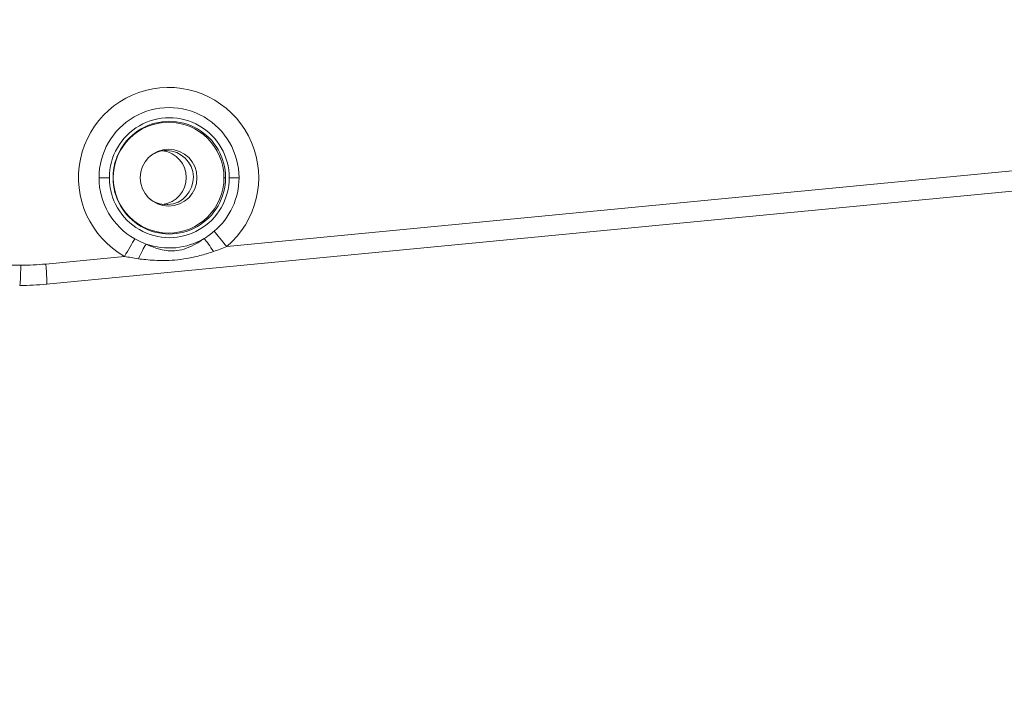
# Model space of a CAD drawing. Header units: millimetres. Extents: x 0 to 437, y 0 to 311.
# Tile 26 of 44: x 104 to 122, y 136 to 149. Entities that reach past the tile are written whole.
import ezdxf

# ---------------------------------------------------------------- set-up
doc = ezdxf.new("R2010")
doc.units = ezdxf.units.MM
for name, color, linetype, lineweight in [('APPARENT', 7, 'Continuous', 0), ('ARETES TANGENTES', 7, 'Continuous', 0), ('DIMENSIONS', 7, 'Continuous', 0)]:
    doc.layers.add(name, color=color, linetype=linetype, lineweight=lineweight)
doc.dimstyles.new('ISO-25', dxfattribs={"dimtxt": 2.5, "dimasz": 2.5, "dimexe": 1.25, "dimexo": 0.625, "dimtad": 1, "dimtxsty": 'Standard', "dimcen": 2.5, "dimadec": 0, "dimazin": 0, "dimtfac": 1, "dimtmove": 0, "dimatfit": 3, "dimfxl": 1, "dimarcsym": 0})

# ---------------------------------------------------------------- blocks, each defined once
blk = doc.blocks.new('D1')
h = blk.add_hatch(color=7)
h.paths.add_polyline_path([(38.317, 176.327), (38.817, 179.327), (39.317, 176.327)], flags=0)
h.paths.add_polyline_path([(39.317, 60.716), (38.817, 57.716), (38.317, 60.716)], flags=0)
at = {"layer": 'DIMENSIONS'}
for p, q in [((62.374, 179.327), (38.817, 179.327)), ((38.817, 176.327), (38.817, 124.459)), ((38.817, 119.873), (38.817, 129.045)), ((38.817, 60.716), (38.817, 124.459)), ((67.733, 57.716), (38.817, 57.716))]:
    blk.add_line(p, q, dxfattribs=at)
for points in [[(38.817, 179.327), (39.317, 176.327), (38.317, 176.327), (38.817, 179.327)], [(38.817, 57.716), (38.317, 60.716), (39.317, 60.716), (38.817, 57.716)]]:
    blk.add_lwpolyline(points, dxfattribs=at)
at = {"layer": 'DIMENSIONS', "char_height": 1.96986, "attachment_point": 5, "rotation": 90}
for s, insert in [('{\\fArial|b0|i0|c0|p0;}', (37.229, 128.693)), ('{\\fArial|b0|i0|c0|p0;486.4}{\\fArial|b0|i0|c0|p0;}', (37.229, 124.459)), ('{\\fArial|b0|i0|c0|p0;}', (37.229, 124.459)), ('{\\fArial|b0|i0|c0|p0;}', (37.229, 124.459)), ('{\\fArial|b0|i0|c0|p0;}', (37.229, 120.226))]:
    blk.add_mtext(s, dxfattribs=dict(at, insert=insert))
blk = doc.blocks.new('D2')
h = blk.add_hatch(color=7)
h.paths.add_polyline_path([(54.59, 187.02), (51.59, 187.52), (54.59, 188.02)], flags=0)
h.paths.add_polyline_path([(129.229, 188.02), (132.229, 187.52), (129.229, 187.02)], flags=0)
at = {"layer": 'DIMENSIONS'}
for p, q in [((51.59, 161.214), (51.59, 187.52)), ((54.59, 187.52), (91.823, 187.52)), ((96.056, 187.52), (86.884, 187.52)), ((129.229, 187.52), (91.823, 187.52)), ((132.229, 161.214), (132.229, 187.52))]:
    blk.add_line(p, q, dxfattribs=at)
for points in [[(51.59, 187.52), (54.59, 188.02), (54.59, 187.02), (51.59, 187.52)], [(132.229, 187.52), (129.229, 187.02), (129.229, 188.02), (132.229, 187.52)]]:
    blk.add_lwpolyline(points, dxfattribs=at)
at = {"layer": 'DIMENSIONS', "char_height": 1.96986, "attachment_point": 5}
for s, insert in [('{\\fArial|b0|i0|c0|p0;322.6}{\\fArial|b0|i0|c0|p0;}', (91.823, 189.107)), ('{\\fArial|b0|i0|c0|p0;}', (87.589, 189.107)), ('{\\fArial|b0|i0|c0|p0;}', (91.823, 189.107)), ('{\\fArial|b0|i0|c0|p0;}', (91.823, 189.107)), ('{\\fArial|b0|i0|c0|p0;}', (96.056, 189.107))]:
    blk.add_mtext(s, dxfattribs=dict(at, insert=insert))
blk = doc.blocks.new('D3')
h = blk.add_hatch(color=7)
h.paths.add_polyline_path([(211.99, 185.104), (208.99, 185.604), (211.99, 186.104)], flags=0)
h.paths.add_polyline_path([(240.209, 186.104), (243.209, 185.604), (240.209, 185.104)], flags=0)
at = {"layer": 'DIMENSIONS'}
for p, q in [((208.99, 170.102), (208.99, 185.604)), ((211.99, 185.604), (225.995, 185.604)), ((230.229, 185.604), (221.056, 185.604)), ((240.209, 185.604), (225.995, 185.604)), ((243.209, 165.348), (243.209, 185.604))]:
    blk.add_line(p, q, dxfattribs=at)
for points in [[(208.99, 185.604), (211.99, 186.104), (211.99, 185.104), (208.99, 185.604)], [(243.209, 185.604), (240.209, 185.104), (240.209, 186.104), (243.209, 185.604)]]:
    blk.add_lwpolyline(points, dxfattribs=at)
at = {"layer": 'DIMENSIONS', "char_height": 1.96986, "attachment_point": 5}
for s, insert in [('{\\fArial|b0|i0|c0|p0;136.9}{\\fArial|b0|i0|c0|p0;}', (225.995, 187.191)), ('{\\fArial|b0|i0|c0|p0;}', (221.762, 187.191)), ('{\\fArial|b0|i0|c0|p0;}', (225.995, 187.191)), ('{\\fArial|b0|i0|c0|p0;}', (225.995, 187.191)), ('{\\fArial|b0|i0|c0|p0;}', (230.229, 187.191))]:
    blk.add_mtext(s, dxfattribs=dict(at, insert=insert))

msp = doc.modelspace()

# ---------------------------------------------------------------- linework, layer by layer
at = {"layer": 'APPARENT'}
msp.add_line((104.699, 143.745), (124.184, 145.621), dxfattribs=at)
for start, end in [(0, 180), (180, 0)]:
    msp.add_arc((106.955, 145.714), 0.525, start, end, dxfattribs=at)
for centre, major_axis, ratio, start_param, end_param in [((106.968, 145.714), (0, 1.042), 0.99863, 4.712389, 7.853982), ((106.955, 145.714), (0, 1.025), 0.99863, -1.570796, 1.570796), ((106.914, 145.715), (0, 0.5), 0.99863, 0, 0.614504), ((106.783, 145.715), (0, 0.5), 0.99863, 3.27299, 6.151788), ((106.914, 145.715), (0, 0.5), 0.99863, 3.193953, 6.283185), ((106.968, 145.714), (0, 1.042), 0.99863, 1.570796, 4.712389), ((106.955, 145.714), (0, -1.025), 0.99863, -1.570796, 1.570796), ((106.914, 145.715), (0, 0.5), 0.99863, 2.489199, 3.141593), ((106.914, 145.715), (0, 0.5), 0.99863, 3.141593, 3.193953), ((104.202, 144.097), (0, -0.375), 0.052336, 0, 1.569355)]:
    msp.add_ellipse(centre, major_axis=major_axis, ratio=ratio, start_param=start_param, end_param=end_param, dxfattribs=at)
msp.add_open_spline([(104.699, 143.745), (104.534, 143.729), (104.368, 143.721), (104.202, 143.721)], degree=3, dxfattribs=at)
at = {"layer": 'ARETES TANGENTES'}
for p, q in [((124.168, 145.994), (108.031, 144.441)), ((105.669, 145.714), (105.86, 145.714)), ((105.931, 145.714), (105.927, 145.714)), ((107.978, 145.714), (108.009, 145.714)), ((108.257, 145.714), (108.075, 145.714)), ((106.14, 144.259), (104.683, 144.118)), ((104.222, 144.096), (103.142, 144.096))]:
    msp.add_line(p, q, dxfattribs=at)
for centre, major_axis, ratio, start_param, end_param in [((106.955, 145.714), (0, -1.668), 0.99863, 0.702253, 5.772657), ((106.963, 145.714), (0, -1.296), 0.99863, 1.570796, 4.712389), ((106.968, 145.714), (0, -1.109), 0.99863, 1.570796, 4.712389), ((106.963, 145.714), (0, -1.296), 0.99863, -1.570796, -0.510529), ((106.968, 145.714), (0, 1.109), 0.99863, 1.570796, 4.712389), ((106.963, 145.714), (0, 1.296), 0.99863, 3.843846, 4.712389), ((108.057, 144.44), (-0.323, 0.382), 0.039643, 0.695775, 1.536768), ((106.167, 144.259), (-0.245, -0.436), 0.045662, -2.386262, -1.545193), ((106.963, 145.714), (0, -1.3), 0.99863, -0.333475, 0.5252), ((107.822, 144.26), (-0.282, 0.413), 0.044846, -1.383138, -0.67824), ((106.431, 144.126), (0.2, 0.458), 0.135748, 0.728796, 1.433706), ((104.663, 144.118), (0.036, -0.373), 0.052096, 0, 1.56578)]:
    msp.add_ellipse(centre, major_axis=major_axis, ratio=ratio, start_param=start_param, end_param=end_param, dxfattribs=at)
for points in [[(107.799, 144.725), (107.768, 144.699), (107.706, 144.65), (107.645, 144.609), (107.614, 144.59)], [(106.538, 144.486), (106.5, 144.501), (106.428, 144.532), (106.362, 144.566), (106.331, 144.584)], [(107.614, 144.59), (107.55, 144.544), (107.423, 144.464), (107.24, 144.387), (107.065, 144.356), (106.907, 144.365), (106.768, 144.396), (106.646, 144.438), (106.573, 144.47), (106.538, 144.486)], [(107.787, 144.349), (107.7, 144.32), (107.532, 144.269), (107.292, 144.216), (107.068, 144.188), (106.866, 144.18), (106.689, 144.185), (106.533, 144.198), (106.44, 144.209), (106.396, 144.215)], [(108.031, 144.441), (107.989, 144.424), (107.908, 144.392), (107.827, 144.363), (107.787, 144.349)], [(106.396, 144.215), (106.349, 144.222), (106.26, 144.236), (106.179, 144.251), (106.14, 144.259)], [(104.683, 144.118), (104.606, 144.111), (104.453, 144.099), (104.299, 144.096), (104.222, 144.096)]]:
    msp.add_open_spline(points, degree=3, dxfattribs=at)

# ---------------------------------------------------------------- dimensions: what is measured, and where the dimension line sits
at = {"layer": 'DIMENSIONS'}
dim = msp.add_linear_dim(base=(0, 0), p1=(51.59, 161.214), p2=(132.229, 161.214), dimstyle='ISO-25', override={"dimtxt": 2.499554, "dimtad": 1, "dimdec": 1, "dimzin": 0, "dimse1": 0, "dimse2": 0, "dimsd1": 0, "dimsd2": 0, "dimadec": 1, "dimazin": 0, "dimtol": 0, "dimlim": 0, "dimtp": 0, "dimtm": 0, "dimtdec": 1}, dxfattribs=at)
dim.commit()
dim.dimension.update_dxf_attribs({"geometry": 'D2', "text_midpoint": (183.743, 311.073)})
for p1, p2, angle, picture, middle, turn in [((208.99, 170.102), (243.209, 165.348), 180, 'D3', (436.576, 309.157), 180), ((62.374, 179.327), (67.733, 57.716), 270, 'D1', (129.15, 246.425), 270)]:
    dim = msp.add_linear_dim(base=(0, 0), p1=p1, p2=p2, angle=angle, dimstyle='ISO-25', override={"dimtxt": 2.499554, "dimtad": 1, "dimdec": 1, "dimzin": 0, "dimse1": 0, "dimse2": 0, "dimsd1": 0, "dimsd2": 0, "dimadec": 1, "dimazin": 0, "dimtol": 0, "dimlim": 0, "dimtp": 0, "dimtm": 0, "dimtdec": 1}, dxfattribs=at)
    dim.commit()
    dim.dimension.update_dxf_attribs({"geometry": picture, "text_midpoint": middle, "text_rotation": turn})

doc.saveas('drawing.dxf')
